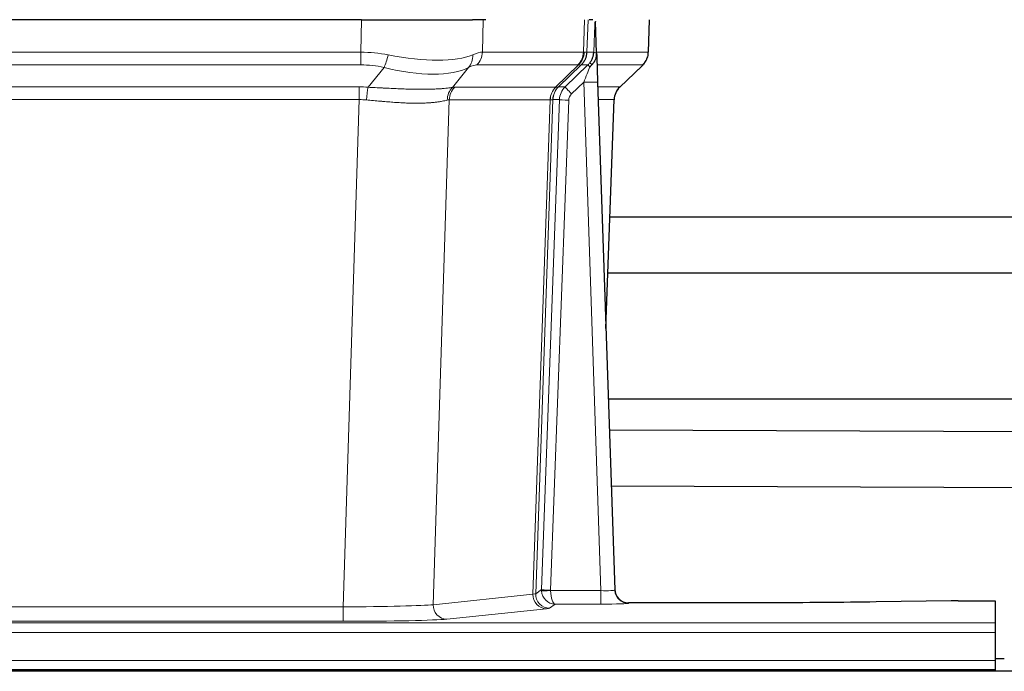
# Model space of a CAD drawing. Header units: inches. Extents: x 0 to 20790, y -12 to 14700.
# Tile 179 of 256: x 4866 to 5078, y 12041 to 12181. Entities that reach past the tile are written whole.
import ezdxf

# ---------------------------------------------------------------- set-up
doc = ezdxf.new("R2010")
doc.units = ezdxf.units.IN
doc.layers.add('1', color=7, linetype='Continuous', true_color=0xffffff)

msp = doc.modelspace()

# ---------------------------------------------------------------- linework, layer by layer
at = {"layer": '1', "color": 2, "linetype": 'Continuous', "lineweight": 25}
for p, q in [((4939.745, 12181.336), (4724.522, 12181.336)), ((4939.745, 12181.336), (4963.604, 12181.336)), ((4966.499, 12181.336), (4963.604, 12181.336)), ((4989.538, 12181.336), (4988.753, 12181.336)), ((4990.345, 12174.176), (4990.118, 12180.906)), ((5001.483, 12174.326), (5001.731, 12181.336)), ((4990.347, 12174.126), (4990.345, 12174.176)), ((4995.333, 12166.812), (5000.07, 12171.321)), ((4990.554, 12167.858), (4994.243, 12058.481)), ((4992.343, 12114.833), (4994.122, 12164.107)), ((5145.511, 12138.809), (4993.205, 12138.809)), ((4992.773, 12126.809), (5145.511, 12126.809)), ((5161.378, 12099.606), (4992.798, 12099.606)), ((5145.559, 12092.322), (4993.079, 12092.931)), ((4993.486, 12080.93), (5145.475, 12080.322)), ((4994.243, 12058.481), (4994.25, 12058.347)), ((5027.134, 12055.716), (4997.231, 12055.716)), ((5066.678, 12056.124), (5050.513, 12055.88)), ((5068.176, 12056.135), (5076.134, 12056.135)), ((5076.134, 12056.135), (5076.134, 12051.362)), ((5076.134, 12051.362), (5076.134, 12049.293)), ((5076.134, 12049.293), (5076.134, 12043.267)), ((5078.118, 12043.596), (5076.121, 12043.596)), ((5076.134, 12043.267), (5076.134, 12041.336)), ((5562.634, 12040.942), (4585.634, 12040.942)), ((4588.134, 12041.336), (5076.134, 12041.336)), ((5076.134, 12041.336), (5076.134, 12040.942))]:
    msp.add_line(p, q, dxfattribs=at)
at = {"layer": '1', "color": 110, "linetype": 'Continuous', "lineweight": 13}
for p, q in [((4939.554, 12174.342), (4939.745, 12181.336)), ((4965.927, 12181.336), (4965.736, 12174.342)), ((4987.484, 12174.342), (4987.727, 12181.336)), ((4988.512, 12181.336), (4988.269, 12174.342)), ((5001.467, 12174.342), (5001.715, 12181.336)), ((4724.713, 12174.342), (4939.554, 12174.342)), ((4939.554, 12171.605), (4939.554, 12174.342)), ((4965.736, 12174.342), (4987.484, 12174.342)), ((4988.269, 12174.342), (4989.73, 12174.342)), ((4990.339, 12174.342), (5001.467, 12174.342)), ((4939.554, 12171.605), (4724.713, 12171.605)), ((4986.301, 12171.605), (4964.554, 12171.605)), ((4981.521, 12166.796), (4986.467, 12171.593)), ((4987.013, 12171.593), (4982.121, 12166.849)), ((4983.558, 12166.855), (4988.485, 12171.605)), ((4988.485, 12171.605), (4987.051, 12171.605)), ((5000.249, 12171.605), (4990.429, 12171.605)), ((4941.125, 12166.778), (4944.578, 12171.046)), ((4962.777, 12171.046), (4959.284, 12166.728)), ((4995.341, 12166.832), (5000.154, 12171.413)), ((4987.556, 12167.862), (4984.947, 12165.346)), ((4991.25, 12058.32), (4987.556, 12167.862)), ((4725.055, 12166.854), (4939.212, 12166.854)), ((4939.212, 12164.116), (4939.212, 12166.854)), ((4959.787, 12166.796), (4981.521, 12166.796)), ((4982.146, 12166.855), (4983.558, 12166.855)), ((4990.588, 12166.855), (4995.328, 12166.855)), ((4939.212, 12164.116), (4725.055, 12164.116)), ((4935.739, 12054.831), (4939.212, 12164.116)), ((4958.605, 12164.076), (4955.147, 12055.299)), ((4980.339, 12164.076), (4958.605, 12164.076)), ((4976.632, 12057.546), (4980.345, 12164.076)), ((4980.928, 12164.12), (4977.218, 12057.66)), ((4978.447, 12058.557), (4982.338, 12164.12)), ((4984.335, 12163.979), (4980.444, 12058.416)), ((4982.338, 12164.12), (4980.928, 12164.12)), ((4994.11, 12164.12), (4990.68, 12164.12)), ((4992.337, 12115.007), (4994.11, 12164.12)), ((4955.147, 12055.299), (4976.632, 12057.546)), ((4977.218, 12057.66), (4978.447, 12058.557)), ((4980.445, 12058.32), (4991.25, 12058.32)), ((4991.25, 12058.32), (4991.25, 12055.426)), ((4981.408, 12055.426), (4980.214, 12054.554)), ((4991.25, 12055.426), (4981.408, 12055.426)), ((4997.231, 12055.716), (4997.241, 12055.583)), ((4728.529, 12054.831), (4935.739, 12054.831)), ((4935.739, 12054.831), (4935.739, 12051.727)), ((4979.541, 12054.43), (4958.056, 12052.183)), ((4588.134, 12051.362), (5076.134, 12051.362)), ((4935.739, 12051.727), (4728.529, 12051.727)), ((4588.134, 12049.293), (5076.134, 12049.293)), ((4588.134, 12043.267), (5076.134, 12043.267))]:
    msp.add_line(p, q, dxfattribs=at)
for centre, major_axis, ratio, start_param, end_param in [((4938.905, 12151.482), (26.983, 1.545), 0.8452785, 1.2775604, 1.4983912), ((4944.578, 12173.923), (-0.881, -3.902), 0.2224052, 0.7930597, 1.5799958), ((4939.808, 12184.572), (-26.677, 8.186), 0.3267204, 1.882912, 2.7667489), ((4960.081, 12173.923), (1.736, -3.604), 0.8689501, 0.3464596, 1.1333957), ((4938.905, 12151.482), (27.492, 22.639), 0.1155218, 0.1441436, 0.3649744), ((4961.858, 12174.482), (0, -4), 0.9702957, 0.7679449, 1.5358897), ((4983.605, 12174.482), (0, -4), 0.9702957, 0.7679449, 1.5358897), ((4983.771, 12174.47), (-0.603, -3.954), 0.9772749, 0.9153799, 1.6837369), ((4984.236, 12174.47), (1.703, -3.619), 0.9971774, 0.3287851, 1.0971421), ((4984.274, 12174.482), (0, -4), 0.9993908, 0.7679449, 1.5358897), ((4960.474, 12151.482), (27.661, 22.629), 0.1172118, 0.1096856, 0.1416657), ((4961.625, 12184.572), (-26.658, 10.191), 0.0473724, 2.9456198, 3.0909709), ((4960.474, 12151.482), (27.808, 22.856), 0.0163196, 0.0204945, 0.0524746), ((4991.728, 12174.273), (-1.999, 0.077), 0.1036431, 0.0350743, 0.8106069), ((4997.472, 12174.482), (0, 4), 0.9993908, 3.9095375, 4.6774824), ((4938.905, 12148.605), (16.721, 16.271), 0.9721633, 0.5640914, 0.7849223), ((4941.601, 12148.605), (23.46, 22.829), 0.1194803, 0.122173, 0.3430038), ((4963.17, 12148.605), (23.636, 22.829), 0.1185164, 0.0901184, 0.1220986), ((4961.625, 12184.572), (-25.449, 12.923), 0.0600246, 2.9512599, 3.096611), ((4963.25, 12148.604), (23.811, 22.997), 0.0168484, 0.0174427, 0.0494225), ((4985.709, 12174.482), (3.533, 1.889), 0.9978057, 4.9883759, 5.1348763), ((4989.874, 12170.166), (1.388, -1.44), 0.0242285, 3.1658454, 3.9417885), ((4990.46, 12170.821), (1.583, -1.222), 0.0276319, 3.169255, 3.9405385), ((4976.434, 12148.605), (23.826, 22.997), 0.016839, 6.1714068, 6.3006297), ((4939.808, 12184.572), (-25.873, 10.634), 0.4068526, 1.919368, 2.8032049), ((4987.556, 12167.932), (1.856, 4.567), 0.0053314, 4.6992705, 5.4949999), ((4987.556, 12167.757), (2.998, 0.101), 0.0348797, 6.2820091, 7.8528054), ((4938.423, 12142.854), (17.528, 16.98), 0.9676454, 0.7049966, 0.7848442), ((4941.125, 12163.9), (0.32, 3.987), 0.0824896, 0.7712526, 1.5399639), ((4961.98, 12163.851), (-0.926, 3.891), 0.9457602, 0.5436933, 1.3082514), ((4962.483, 12163.919), (0, 4), 0.9702957, 0.7679449, 1.5315264), ((4935.722, 12142.687), (24.592, 23.931), 0.1189226, 0.1216051, 0.196623), ((4984.217, 12163.919), (0, 4), 0.9702957, 0.7679449, 1.5315264), ((4984.223, 12163.919), (-0.019, 4), 0.9702844, 0.7633847, 1.5270253), ((4984.898, 12163.971), (-1.442, 3.731), 0.998056, 0.3995344, 1.1665625), ((4984.923, 12163.977), (0, 4), 0.9993908, 0.7679449, 1.5351916), ((4957.308, 12142.837), (24.849, 24.015), 0.0168506, 0.0174341, 0.039887), ((4986.335, 12163.977), (2.83, 2.828), 0.9993905, 1.5533428, 2.3205896), ((4984.947, 12165.416), (1.388, -1.44), 0.0242285, 3.1658454, 4.7375178), ((4986.335, 12163.908), (1.703, 1.052), 0.998638, 1.7848011, 2.5520478), ((4998.105, 12163.977), (0, -4), 0.9993908, 3.9095375, 4.6767843), ((4970.46, 12142.837), (24.879, 24.014), 0.016827, 6.2565923, 6.3006169), ((4938.423, 12139.977), (2.819, 24.028), 0.8253154, 0.0219437, 0.1017912), ((4938.418, 12139.81), (20.559, 24.143), 0.1188179, 0.0965282, 0.1715461), ((4960.087, 12139.96), (20.849, 24.157), 0.0182438, 0.0122069, 0.0346604), ((4984.335, 12164.049), (1.999, -0.074), 0.0348758, 3.1764983, 4.7136745), ((4973.237, 12139.96), (20.882, 24.158), 0.0154016, 6.2548756, 6.2989002), ((4979.541, 12057.429), (0.312, -2.984), 0.969741, 4.5720353, 6.175756), ((4957.215, 12057.575), (20.016, 0.105), 0.0266879, 6.037898, 6.2472222), ((4980.214, 12057.553), (1.769, -2.423), 0.9990158, 4.0464368, 5.6519121), ((4981.444, 12058.451), (0.383, 2.976), 0.9995814, 1.6633112, 1.7590768), ((4980.444, 12058.486), (1.999, -0.074), 0.0348758, 3.1764983, 4.7136745), ((4980.445, 12058.39), (-1.997, -0.118), 0.0348391, 0.0373692, 1.5687431), ((4981.408, 12058.425), (-0.98, 2.84), 0.9849493, 1.294853, 2.8045628), ((4981.444, 12058.382), (0.606, 0.798), 0.9977279, 2.1841966, 2.279962), ((4981.408, 12058.425), (-0.028, 3), 0.3214645, 1.6026847, 3.1123946), ((4991.238, 12058.582), (-3.005, 0.103), 0.0869619, 1.577888, 3.1486843), ((4997.241, 12058.582), (-2.991, -0.235), 0.9996552, 0.0000105, 1.4923863), ((4935.732, 12055.328), (20.013, 0.095), 0.0248544, 4.7125895, 6.0379715), ((4958.056, 12055.182), (0.312, -2.984), 0.969741, 4.5720353, 6.175756), ((4991.238, 12055.583), (-6.003, 0), 0.0262109, 1.5728579, 3.1436542), ((4957.215, 12054.576), (23.014, 0), 0.0261612, 6.0380559, 6.2473801), ((4935.732, 12052.329), (-23.012, 0), 0.0261647, 1.5710736, 2.8964556)]:
    msp.add_ellipse(centre, major_axis=major_axis, ratio=ratio, start_param=start_param, end_param=end_param, dxfattribs=at)
at = {"layer": '1', "color": 2, "linetype": 'Continuous', "lineweight": 25}
for centre, major_axis, ratio, start_param, end_param in [((4990.554, 12168.033), (-0.227, 6.726), 0.0008736, 0.4374328, 1.5967123), ((4997.377, 12174.29), (3.174, -2.434), 0.9869112, 6.1322815, 6.2830018), ((4998.118, 12163.954), (-3.886, 0.947), 0.998973, 5.7186048, 6.4862172), ((4997.23, 12058.719), (-0.15, 3), 0.998739, 1.5545356, 3.0917055), ((5068.179, 12056.056), (-3, 0), 0.0262223, 4.7133912, 5.2365954)]:
    msp.add_ellipse(centre, major_axis=major_axis, ratio=ratio, start_param=start_param, end_param=end_param, dxfattribs=at)
at = {"layer": '1', "color": 110, "linetype": 'Continuous', "lineweight": 13}
for points, knots in [([(4989.73, 12174.342), (4989.752, 12174.894), (4989.773, 12175.446), (4989.816, 12176.548), (4989.838, 12177.099), (4989.87, 12177.924), (4989.881, 12178.199), (4989.904, 12178.747), (4989.915, 12179.022), (4989.937, 12179.569), (4989.948, 12179.842), (4989.965, 12180.25), (4989.971, 12180.386), (4989.982, 12180.657), (4989.988, 12180.793), (4989.994, 12180.928)], [0, 0, 0, 0, 0.25, 0.25, 0.5, 0.5, 0.625, 0.625, 0.75, 0.75, 0.875, 0.875, 0.9375, 0.9375, 1, 1, 1, 1]), ([(4941.125, 12166.778), (4941.643, 12166.755), (4942.159, 12166.73), (4943.184, 12166.679), (4943.694, 12166.652), (4944.328, 12166.62), (4944.455, 12166.613), (4944.708, 12166.6), (4944.834, 12166.594), (4945.211, 12166.574), (4945.46, 12166.562), (4946.202, 12166.524), (4946.689, 12166.501), (4947.648, 12166.457), (4948.12, 12166.438), (4949.048, 12166.402), (4949.505, 12166.387), (4950.179, 12166.368), (4950.401, 12166.363), (4950.732, 12166.355), (4950.842, 12166.353), (4951.006, 12166.35), (4951.06, 12166.349), (4951.169, 12166.347), (4951.656, 12166.339), (4952.124, 12166.334), (4952.929, 12166.333), (4953.707, 12166.337), (4954.43, 12166.353), (4955.126, 12166.375), (4955.46, 12166.388), (4955.86, 12166.408), (4955.939, 12166.412), (4956.096, 12166.421), (4956.173, 12166.425), (4956.402, 12166.439), (4956.55, 12166.448), (4956.98, 12166.478), (4957.248, 12166.5), (4957.75, 12166.545), (4957.983, 12166.568), (4958.414, 12166.616), (4958.613, 12166.64), (4958.975, 12166.686), (4959.138, 12166.708), (4959.284, 12166.728)], [0, 0, 0, 0, 0.0625, 0.0625, 0.125, 0.125, 0.140625, 0.140625, 0.15625, 0.15625, 0.1875, 0.1875, 0.25, 0.25, 0.3125, 0.3125, 0.375, 0.375, 0.40625, 0.40625, 0.421875, 0.421875, 0.4296875, 0.4296875, 0.4375, 0.5, 0.5, 0.5625, 0.625, 0.625, 0.6875, 0.6875, 0.703125, 0.703125, 0.71875, 0.71875, 0.75, 0.75, 0.8125, 0.8125, 0.875, 0.875, 0.9375, 0.9375, 1, 1, 1, 1]), ([(4958.186, 12164.015), (4958.03, 12163.973), (4957.858, 12163.93), (4957.483, 12163.845), (4957.279, 12163.802), (4956.841, 12163.72), (4956.607, 12163.68), (4956.107, 12163.606), (4955.841, 12163.571), (4955.419, 12163.523), (4955.274, 12163.507), (4955.051, 12163.486), (4954.976, 12163.479), (4954.823, 12163.465), (4954.746, 12163.459), (4954.358, 12163.427), (4954.035, 12163.406), (4953.365, 12163.372), (4952.671, 12163.346), (4951.93, 12163.338), (4951.165, 12163.339), (4950.77, 12163.344), (4950.312, 12163.355), (4950.261, 12163.356), (4950.158, 12163.358), (4950.107, 12163.36), (4949.952, 12163.364), (4949.641, 12163.374), (4949.326, 12163.386), (4948.691, 12163.413), (4948.261, 12163.436), (4947.386, 12163.488), (4946.942, 12163.518), (4946.041, 12163.584), (4945.583, 12163.62), (4944.886, 12163.678), (4944.652, 12163.699), (4944.298, 12163.73), (4944.179, 12163.74), (4943.942, 12163.761), (4943.822, 12163.772), (4943.226, 12163.826), (4942.746, 12163.87), (4941.781, 12163.96), (4941.295, 12164.005), (4940.806, 12164.05)], [0, 0, 0, 0, 0.0625, 0.0625, 0.125, 0.125, 0.1875, 0.1875, 0.25, 0.25, 0.28125, 0.28125, 0.296875, 0.296875, 0.3125, 0.3125, 0.375, 0.375, 0.4375, 0.5, 0.5, 0.5625, 0.5625, 0.5703125, 0.5703125, 0.578125, 0.578125, 0.59375, 0.625, 0.625, 0.6875, 0.6875, 0.75, 0.75, 0.8125, 0.8125, 0.84375, 0.84375, 0.859375, 0.859375, 0.875, 0.875, 0.9375, 0.9375, 1, 1, 1, 1]), ([(4980.907, 12164.116), (4980.871, 12164.101), (4980.806, 12164.091), (4980.618, 12164.078), (4980.496, 12164.075), (4980.345, 12164.076)], [0, 0, 0, 0, 0.5, 0.5, 1, 1, 1, 1])]:
    msp.add_open_spline(points, degree=3, knots=knots, dxfattribs=at)
at = {"layer": '1', "color": 2, "linetype": 'Continuous', "lineweight": 25}
msp.add_open_spline([(4989.994, 12180.928), (4989.998, 12180.924), (4990.023, 12180.917), (4990.08, 12180.909), (4990.118, 12180.906)], degree=3, dxfattribs=at)
for points, knots in [([(4988.877, 12172.041), (4988.894, 12172.063), (4988.91, 12172.084), (4988.943, 12172.128), (4988.959, 12172.15), (4989.006, 12172.216), (4989.036, 12172.26), (4989.123, 12172.393), (4989.177, 12172.482), (4989.278, 12172.664), (4989.324, 12172.756), (4989.389, 12172.896), (4989.409, 12172.943), (4989.448, 12173.037), (4989.467, 12173.085), (4989.52, 12173.228), (4989.552, 12173.324), (4989.608, 12173.518), (4989.633, 12173.617), (4989.674, 12173.817), (4989.691, 12173.919), (4989.71, 12174.075), (4989.716, 12174.128), (4989.725, 12174.235), (4989.728, 12174.288), (4989.73, 12174.342)], [0, 0, 0, 0, 0.03125, 0.03125, 0.0625, 0.0625, 0.125, 0.125, 0.25, 0.25, 0.375, 0.375, 0.4375, 0.4375, 0.5, 0.5, 0.625, 0.625, 0.75, 0.75, 0.875, 0.875, 0.9375, 0.9375, 1, 1, 1, 1]), ([(4989.332, 12171.642), (4989.351, 12171.665), (4989.371, 12171.688), (4989.411, 12171.731), (4989.432, 12171.753), (4989.472, 12171.795), (4989.492, 12171.815), (4989.531, 12171.857), (4989.551, 12171.878), (4989.608, 12171.941), (4989.646, 12171.983), (4989.718, 12172.069), (4989.753, 12172.114), (4989.82, 12172.204), (4989.852, 12172.25), (4989.898, 12172.321), (4989.913, 12172.345), (4989.943, 12172.394), (4989.957, 12172.419), (4990.027, 12172.542), (4990.076, 12172.645), (4990.162, 12172.855), (4990.199, 12172.964), (4990.237, 12173.104), (4990.245, 12173.132), (4990.259, 12173.188), (4990.265, 12173.217), (4990.284, 12173.303), (4990.295, 12173.36), (4990.323, 12173.534), (4990.348, 12173.767), (4990.351, 12174.005), (4990.347, 12174.126)], [0, 0, 0, 0, 0.03125, 0.03125, 0.0625, 0.0625, 0.09375, 0.09375, 0.125, 0.125, 0.1875, 0.1875, 0.25, 0.25, 0.3125, 0.3125, 0.34375, 0.34375, 0.375, 0.375, 0.5, 0.5, 0.625, 0.625, 0.65625, 0.65625, 0.6875, 0.6875, 0.75, 0.75, 0.875, 1, 1, 1, 1]), ([(5000.551, 12171.856), (5000.608, 12171.924), (5000.736, 12172.107), (5000.986, 12172.489), (5001.291, 12173.171), (5001.497, 12173.822), (5001.465, 12174.234), (5001.46, 12174.29)], [0, 0, 0, 0, 0.2255282, 0.4356233, 0.6511466, 0.9537437, 1, 1, 1, 1]), ([(4988.882, 12171.145), (4988.922, 12171.184), (4988.961, 12171.224), (4989.038, 12171.305), (4989.076, 12171.346), (4989.189, 12171.47), (4989.262, 12171.555), (4989.332, 12171.642)], [0, 0, 0, 0, 0.25, 0.25, 0.5, 0.5, 1, 1, 1, 1]), ([(5050.513, 12055.88), (5046.98, 12055.826), (5043.178, 12055.785), (5035.295, 12055.73), (5031.215, 12055.716), (5027.134, 12055.716)], [0, 0, 0, 0, 0.5, 0.5, 1, 1, 1, 1])]:
    msp.add_open_spline(points, degree=3, knots=knots, dxfattribs=at)
at = {"layer": '1', "color": 110, "linetype": 'Continuous', "lineweight": 13}
for points, weights in [([(4981.521, 12166.796), (4981.524, 12166.796), (4981.527, 12166.796)], [0.499999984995, 0.500000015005, 0.499999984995]), ([(4980.345, 12164.076), (4980.342, 12164.076), (4980.339, 12164.076)], [0.500000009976, 0.499999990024, 0.500000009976])]:
    msp.add_rational_spline(points, weights, degree=2, dxfattribs=at)
msp.add_open_spline([(4981.527, 12166.796), (4981.69, 12166.802), (4981.952, 12166.816), (4982.086, 12166.837), (4982.121, 12166.849)], degree=3, dxfattribs=at)

doc.saveas('drawing.dxf')
